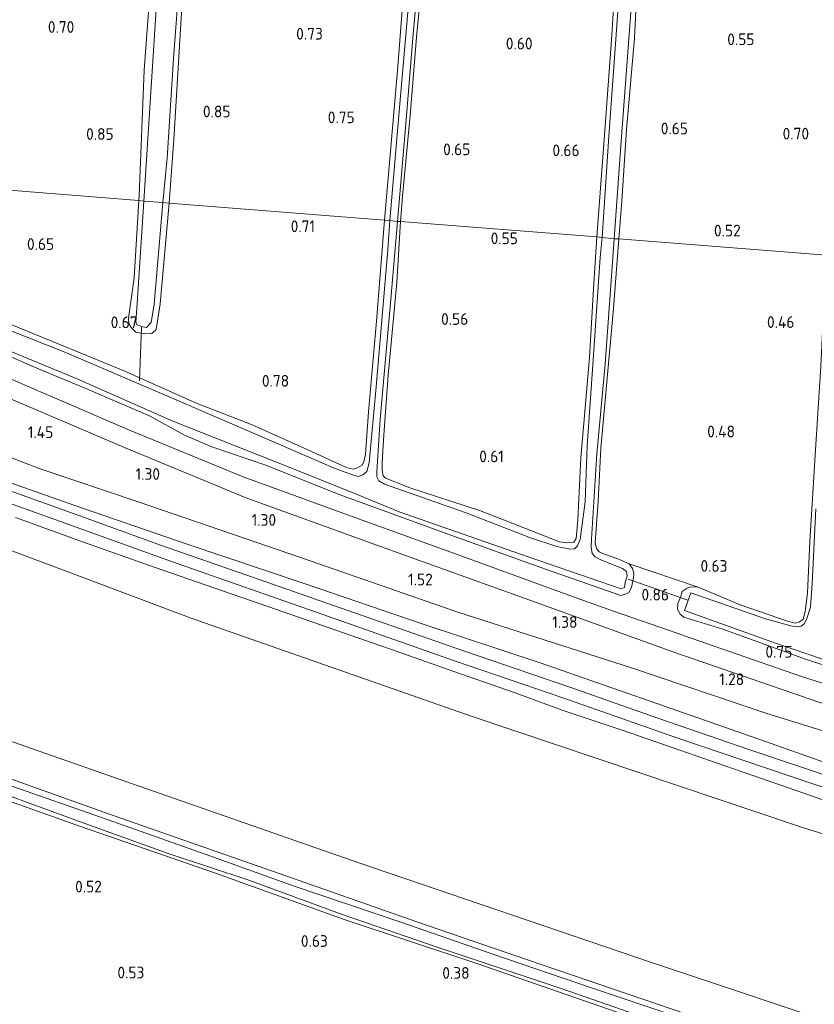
# Model space of a CAD drawing. Extents: x 126429 to 133038, y 413091 to 414846.
# Tile 93 of 256: x 127834 to 127956, y 413696 to 413847. Entities that reach past the tile are written whole.
import ezdxf
from ezdxf.enums import TextEntityAlignment as Align
from ezdxf.lldxf.tags import DXFTag

# ---------------------------------------------------------------- set-up
doc = ezdxf.new("R2010")
doc.units = 0
for name, color, linetype, lineweight in [('B-ME-BC-BETONVORM-GV', 50, 'Continuous', 18), ('B-ME-GR-BOUWLAND_AKKERBOUW-GV', 80, 'Continuous', 13), ('B-ME-GR-GRAS-GV', 60, 'Continuous', 13), ('B-ME-GW-TALUD_KRUIN-G', 90, 'Continuous', 18), ('B-ME-GW-TALUD_TEEN-G', 90, 'Continuous', 18), ('B-ME-KW-KUNSTWERK_DUIKER-G', 170, 'Continuous', 18), ('B-ME-OG-HOOGTEPUNT-S', 7, 'Continuous', 25), ('B-ME-OG-WATER_SLOOT-G', 120, 'Continuous', 18), ('B-ME-OG-WATER_SLOOT-GV', 120, 'Continuous', 18), ('B-ME-VH-VERHARDING_ASFALT-GV', 252, 'Continuous', 18), ('B-ME-WH-WINTERBED-G', 150, 'WH-WINTERBED', 18)]:
    doc.layers.add(name, color=color, linetype=linetype, lineweight=lineweight)
doc.styles.add('NLCS-ISO-ANNOTATIVE-T18', font='NLCS-ISO.ttf', dxfattribs={"height": 1.8})
doc.styles.get("Standard").update_dxf_attribs({"font": 'arial.ttf'})
tags = doc.linetypes.add('WH-WINTERBED', pattern='A,6,-3.5,["WB",Standard,S=1.8,R=0,X=-1.5,Y=-0.9],-3.5,6,-3.5,6,-3.5,6,-3.5,6,-3.5', length=51).pattern_tags.tags
tags[6] = DXFTag(74, 10)

# ---------------------------------------------------------------- blocks, each defined once
blk = doc.blocks.new('SAL-HOOGTELABEL-SO')
at = {"color": 0, "linetype": 'ByBlock', "lineweight": -2, "style": 'NLCS-ISO-ANNOTATIVE-T18'}
blk.add_attdef('HOOGTE', text='', height=1.8, dxfattribs=at).set_placement((2.79, 0), align=Align.RIGHT)

msp = doc.modelspace()

# ---------------------------------------------------------------- linework, layer by layer
at = {"layer": 'B-ME-BC-BETONVORM-GV'}
for points in [[(127832.096, 413792.219, 1.016), (127850.592, 413784.237, 0.998), (127868.07, 413777.089, 0.945), (127885.74, 413770.648, 0.934), (127900.506, 413765.296, 0.908), (127919.708, 413758.289, 0.904), (127924.869, 413756.481, 0.889), (127934.63, 413753.064, 0.861), (127936.662, 413752.352, 0.855), (127953.726, 413746.43, 0.859), (127972.203, 413740.53, 0.832)], [(127956.537, 413742.417, 0.99), (127934.128, 413750.161, 0.926), (127911.308, 413758.423, 0.945), (127888.575, 413766.595, 1.013), (127868.354, 413773.89, 0.908), (127849.826, 413781.574, 0.994), (127829.561, 413790.257, 1.103)]]:
    msp.add_polyline3d(points, dxfattribs=at)
at = {"layer": 'B-ME-GR-BOUWLAND_AKKERBOUW-GV'}
msp.add_polyline3d([(127819.798, 413731.681, 0.479), (127843.073, 413723.389, 0.522), (127863.98, 413716.185, 0.327), (127883.564, 413709.138, 0.542), (127903.905, 413702.372, 0.449), (127926.614, 413694.468, 0.349)], dxfattribs=at)
at = {"layer": 'B-ME-GR-GRAS-GV'}
for points in [[(127893.634, 413863.871, 0.578), (127891.724, 413839.448, 0.565), (127889.764, 413816.498, 0.565), (127856.678, 413819.12, 0.715), (127857.435, 413828.851, 0.678), (127858.786, 413851.762, 0.678)], [(127893.88, 413854.962, -0.072), (127891.991, 413833.152, -0.072), (127890.574, 413816.433, -0.072), (127889.764, 413816.498, 0.565), (127891.724, 413839.448, 0.565), (127893.634, 413863.871, 0.578)], [(127854.497, 413861.556, 0.615), (127852.883, 413839.512, 0.653), (127852.106, 413820.295, 0.703), (127852.058, 413819.495, 0.703), (127820.593, 413822.001, 0.514)], [(127854.976, 413852.946, 0.528), (127852.827, 413819.43, 0.528), (127852.058, 413819.495, 0.703), (127852.106, 413820.295, 0.703), (127852.883, 413839.512, 0.653), (127854.497, 413861.556, 0.615)], [(127896.239, 413860.577, 0.453), (127894.719, 413845.179, 0.44), (127893.68, 413832.563, 0.453), (127892.494, 413820.178, 0.34), (127892.2, 413816.27, 0.45), (127891.739, 413816.31, -0.072), (127893.059, 413831.889, -0.072), (127894.134, 413845.113, -0.072), (127895.518, 413859.981, -0.072)], [(127925.346, 413856.73, 0.54), (127924.651, 413844.869, 0.478), (127923.487, 413829.541, 0.44), (127922.318, 413813.908, 0.365), (127892.2, 413816.27, 0.45), (127892.494, 413820.178, 0.34), (127893.68, 413832.563, 0.453), (127894.719, 413845.179, 0.44), (127896.239, 413860.577, 0.453)], [(127925.49, 413847.822, -0.072), (127924.169, 413829.377, -0.072), (127923.129, 413813.843, -0.072), (127922.318, 413813.908, 0.365), (127923.487, 413829.541, 0.44), (127924.651, 413844.869, 0.478), (127925.346, 413856.73, 0.54)], [(127928.684, 413856.112, 0.428), (127928.094, 413844.452, 0.428), (127926.902, 413830.393, 0.378), (127926.147, 413819.421, 0.365), (127925.687, 413813.62, 0.29), (127925.002, 413813.606, -0.072), (127926.059, 413828.632, -0.072), (127927.518, 413847.71, -0.072)], [(127959.634, 413848.985, 0.44), (127958.784, 413831.317, 0.415), (127957.533, 413811.119, 0.403), (127925.687, 413813.62, 0.29), (127926.147, 413819.421, 0.365), (127926.902, 413830.393, 0.378), (127928.094, 413844.452, 0.428), (127928.684, 413856.112, 0.428)], [(127858.786, 413851.762, 0.678), (127857.435, 413828.851, 0.678), (127856.678, 413819.12, 0.715), (127855.741, 413819.202, 0.528), (127856.395, 413826.028, 0.528), (127857.355, 413841.309, 0.528), (127858.349, 413854.281, 0.528)], [(127820.593, 413822.001, 0.514), (127852.058, 413819.495, 0.703), (127851.346, 413807.649, 0.715), (127850.448, 413801.45, 0.715), (127850.509, 413800.637, 0.69), (127850.878, 413799.996, 0.678), (127851.602, 413799.298, 0.678), (127852.942, 413799.045, 0.715), (127854.059, 413799.101, 0.715), (127854.705, 413799.724, 0.678), (127855.334, 413803.67, 0.653), (127856.678, 413819.12, 0.715), (127889.764, 413816.498, 0.565), (127888.52, 413800.968, 0.528), (127887.281, 413787.062, 0.728), (127886.834, 413780.525, 0.578), (127886.585, 413779.387, 0.54), (127886.245, 413778.81, 0.515), (127885.553, 413778.442, 0.503), (127884.915, 413778.25, 0.503), (127884.031, 413778.444, 0.503), (127877.966, 413781.217, 0.653), (127869.435, 413785.049, 0.553), (127860.717, 413788.428, 0.528), (127849.895, 413793.29, 0.54), (127831.687, 413800.772, 0.715)], [(127831.687, 413800.772, 0.715), (127849.895, 413793.29, 0.54), (127860.717, 413788.428, 0.528), (127869.435, 413785.049, 0.553), (127877.966, 413781.217, 0.653), (127884.031, 413778.444, 0.503), (127884.915, 413778.25, 0.503), (127885.553, 413778.442, 0.503), (127886.245, 413778.81, 0.515), (127886.585, 413779.387, 0.54), (127886.834, 413780.525, 0.578), (127887.281, 413787.062, 0.728), (127888.52, 413800.968, 0.528), (127889.764, 413816.498, 0.565), (127890.574, 413816.433, -0.072), (127890.24, 413811.923, -0.072), (127888.467, 413790.922, -0.072), (127887.394, 413779.246, -0.072), (127887.04, 413777.882, -0.072), (127886.422, 413777.411, -0.072), (127885.682, 413777.146, -0.072), (127884.672, 413777.443, -0.072), (127881.926, 413778.482, -0.072), (127871.981, 413782.77, -0.072), (127855.995, 413789.654, -0.072), (127840.94, 413796.115, -0.072), (127831.292, 413799.967, -0.072)], [(127830.504, 413797.089, -0.072), (127842.668, 413792.076, -0.072), (127857.268, 413785.648, -0.072), (127875.102, 413778.554, -0.072), (127885.53, 413774.358, -0.072), (127892.003, 413771.73, -0.072), (127911.795, 413764.803, -0.072), (127926.041, 413759.904, -0.072), (127926.551, 413760.072, -0.072), (127926.692, 413760.856, -0.072), (127926.964, 413761.866, -0.072), (127926.9, 413762.552, -0.072), (127926.274, 413763.02, -0.072), (127923.025, 413764.296, -0.072), (127922.045, 413764.821, -0.072), (127921.623, 413765.336, -0.072), (127921.437, 413766.329, -0.072), (127921.484, 413767.521, -0.072), (127922.328, 413780.597, -0.072), (127923.616, 413794.375, -0.072), (127925.002, 413813.606, -0.072), (127925.687, 413813.62, 0.29), (127924.887, 413802.953, 0.315), (127922.953, 413781.474, 0.378), (127922.552, 413773.286, 0.528), (127922.083, 413766.977, 0.428), (127922.27, 413766.086, 0.49), (127922.667, 413765.546, 0.553), (127923.498, 413765.227, 0.59), (127925.565, 413764.479, 0.653), (127927.277, 413763.738, 0.628), (127927.822, 413763.018, 0.615), (127927.985, 413762.228, 0.665), (127927.974, 413761.569, 0.703), (127927.668, 413760.103, 0.728), (127927.223, 413759.324, 0.753), (127926.558, 413759.032, 0.84), (127926.022, 413758.864, 0.815), (127914.45, 413762.928, 0.815), (127899.351, 413768.35, 0.803), (127882.765, 413774.382, 0.928), (127871.38, 413778.95, 0.79), (127863.26, 413781.684, 0.79), (127858.954, 413783.512, 0.653), (127853.78, 413786.396, 0.69), (127844.289, 413790.499, 0.803), (127835.424, 413794.159, 0.853), (127829.912, 413796.618, 0.84)], [(127829.912, 413796.618, 0.84), (127835.424, 413794.159, 0.853), (127844.289, 413790.499, 0.803), (127853.78, 413786.396, 0.69), (127858.954, 413783.512, 0.653), (127863.26, 413781.684, 0.79), (127871.38, 413778.95, 0.79), (127882.765, 413774.382, 0.928), (127899.351, 413768.35, 0.803), (127914.45, 413762.928, 0.815), (127926.022, 413758.864, 0.815), (127926.558, 413759.032, 0.84), (127927.223, 413759.324, 0.753), (127927.668, 413760.103, 0.728), (127927.974, 413761.569, 0.703), (127927.985, 413762.228, 0.665), (127927.822, 413763.018, 0.615), (127927.277, 413763.738, 0.628), (127937.893, 413760.122, 0.615), (127936.727, 413760.194, 0.615), (127936.165, 413760.001, 0.578), (127935.446, 413759.481, 0.553), (127935.15, 413758.573, 0.528), (127934.778, 413757.616, 0.678), (127934.686, 413756.755, 0.715), (127935.104, 413755.986, 0.703), (127935.654, 413755.52, 0.778), (127941.659, 413753.712, 0.79), (127954.514, 413749.016, 0.753), (127967.78, 413744.667, 0.703)], [(127972.203, 413740.53, 0.832), (127953.726, 413746.43, 0.859), (127936.662, 413752.352, 0.855), (127934.63, 413753.064, 0.861), (127924.869, 413756.481, 0.889), (127919.708, 413758.289, 0.904), (127900.506, 413765.296, 0.908), (127885.74, 413770.648, 0.934), (127868.07, 413777.089, 0.945), (127850.592, 413784.237, 0.998), (127832.096, 413792.219, 1.016)], [(127829.561, 413790.257, 1.103), (127849.826, 413781.574, 0.994), (127868.354, 413773.89, 0.908), (127888.575, 413766.595, 1.013), (127911.308, 413758.423, 0.945), (127934.128, 413750.161, 0.926), (127956.537, 413742.417, 0.99), (127976.195, 413736.31, 0.896), (127996.776, 413729.705, 1.001), (128006.738, 413726.55, 0.968), (128006.869, 413722.735, 1.143), (127992.8456, 413726.9123, 1.37), (127971.363, 413733.6207, 1.3845), (127948.2781, 413740.7748, 1.5295), (127927.6356, 413747.7343, 1.5295), (127901.0203, 413756.2918, 1.7035), (127877.1388, 413764.5804, 1.747), (127851.9463, 413773.2402, 1.6745), (127836.7282, 413778.349, 1.7035), (127820.0238, 413784.797, 1.8195)], [(127820.0238, 413784.797, 1.8195), (127836.7282, 413778.349, 1.7035), (127851.9463, 413773.2402, 1.6745), (127877.1388, 413764.5804, 1.747), (127901.0203, 413756.2918, 1.7035), (127927.6356, 413747.7343, 1.5295), (127948.2781, 413740.7748, 1.5295), (127971.363, 413733.6207, 1.3845), (127992.8456, 413726.9123, 1.37), (128006.869, 413722.735, 1.143), (128006.1798, 413716.7438, 2.5882), (127992.4259, 413721.2995, 2.5475), (127967.5491, 413729.5843, 2.5835), (127948.1973, 413736.4359, 2.5715), (127933.5917, 413741.5695, 2.5835), (127913.6091, 413748.5471, 2.5115), (127895.6638, 413754.4836, 2.5835), (127877.3901, 413760.7238, 2.5595), (127859.2936, 413766.8121, 2.6195), (127842.2205, 413772.6806, 2.6555), (127823.7687, 413779.1933, 2.6075)], [(127967.78, 413744.667, 0.703), (127954.514, 413749.016, 0.753), (127941.659, 413753.712, 0.79), (127935.654, 413755.52, 0.778), (127935.104, 413755.986, 0.703), (127934.686, 413756.755, 0.715), (127934.778, 413757.616, 0.678), (127935.15, 413758.573, 0.528), (127935.446, 413759.481, 0.553), (127936.165, 413760.001, 0.578), (127936.727, 413760.194, 0.615), (127937.893, 413760.122, 0.615), (127944.314, 413757.444, 0.628), (127951.601, 413754.928, 0.503), (127952.763, 413754.629, 0.428), (127953.451, 413754.819, 0.39), (127953.966, 413755.216, 0.428), (127954.291, 413756.402, 0.453), (127954.646, 413759.212, 0.515), (127955.018, 413767.172, 0.478), (127955.944, 413782.022, 0.453)], [(127823.7687, 413779.1933, 2.6075), (127842.2205, 413772.6806, 2.6555), (127859.2936, 413766.8121, 2.6195), (127877.3901, 413760.7238, 2.5595), (127895.6638, 413754.4836, 2.5835), (127913.6091, 413748.5471, 2.5115), (127933.5917, 413741.5695, 2.5835), (127948.1973, 413736.4359, 2.5715), (127967.5491, 413729.5843, 2.5835)], [(127959.5339, 413730.5825, 2.558), (127945.8051, 413735.1575, 2.57), (127931.6834, 413740.0127, 2.576), (127918.1669, 413744.7664, 2.576), (127902.0389, 413750.2956, 2.582), (127884.1265, 413756.5478, 2.576), (127869.4623, 413761.6984, 2.582), (127855.5402, 413766.531, 2.6), (127842.28, 413771.3427, 2.576), (127829.3688, 413775.9633, 2.6)], [(127955.919, 413772.154, -0.022), (127955.358, 413760.721, -0.022), (127955.115, 413757.073, -0.022), (127954.577, 413755.357, -0.022), (127954.207, 413754.552, -0.022), (127953.693, 413754.155, -0.022), (127953.057, 413754.065, -0.022), (127952.121, 413754.209, -0.022), (127948.208, 413755.294, -0.022), (127936.761, 413759.28, -0.022), (127935.799, 413756.557, -0.022), (127949.89, 413751.483, -0.022), (127968.348, 413745.215, -0.022)], [(127833.1154, 413770.8276, 2.549), (127843.5407, 413767.0616, 2.514), (127854.5415, 413763.1526, 2.524), (127863.718, 413759.9744, 2.509), (127873.1821, 413756.7185, 2.464), (127882.271, 413753.5662, 2.464), (127891.5094, 413750.2997, 2.504), (127901.4232, 413746.8391, 2.534), (127909.7994, 413743.9188, 2.514), (127917.0243, 413741.272, 2.489), (127926.1888, 413738.1691, 2.509), (127935.0653, 413735.1065, 2.469), (127944.492, 413731.8634, 2.514), (127951.7178, 413729.3168, 2.529), (127960.5064, 413726.2424, 2.569)], [(128005.6262, 413707.1328, 2.3493), (127954.0456, 413723.192, 2.5993), (127903.2017, 413740.28, 2.6368), (127860.0816, 413755.4053, 2.5993), (127828.3161, 413767.3116, 2.5368)], [(127819.7619, 413740.9048, 1.0955), (127847.6955, 413731.141, 1.183), (127885.7853, 413717.8042, 1.0705), (127930.5473, 413702.5878, 0.9955), (127962.8881, 413691.7469, 0.9955)], [(127812.571, 413737.766, 0.838), (127847.376, 413725.354, 0.654), (127875.607, 413715.445, 0.825), (127894.721, 413708.743, 0.861), (127911.844, 413702.883, 0.773), (127929.237, 413696.919, 0.734), (127945.422, 413691.423, 0.857)], [(127945.422, 413691.423, 0.857), (127929.237, 413696.919, 0.734), (127911.844, 413702.883, 0.773), (127894.721, 413708.743, 0.861), (127875.607, 413715.445, 0.825), (127847.376, 413725.354, 0.654), (127812.571, 413737.766, 0.838)], [(127926.614, 413694.468, 0.349), (127903.905, 413702.372, 0.449), (127883.564, 413709.138, 0.542), (127863.98, 413716.185, 0.327), (127843.073, 413723.389, 0.522), (127819.798, 413731.681, 0.479)], [(127821.924, 413731.871, -0.1335), (127834.401, 413727.308, -0.1335), (127843.902, 413723.814, -0.1335), (127856.557, 413719.273, -0.1335), (127868.94, 413715.144, -0.1335), (127883.382, 413709.861, -0.1335), (127897.98, 413704.803, -0.1335), (127916.845, 413698.527, -0.1335), (127934.217, 413692.507, -0.1335)], [(127934.4, 413694.254, -0.1335), (127921.666, 413698.593, -0.1335), (127906.36, 413703.815, -0.1335), (127892.417, 413708.658, -0.1335), (127875.9, 413714.232, -0.1335), (127862.944, 413718.905, -0.1335), (127848.195, 413724.092, -0.1335), (127830.622, 413730.243, -0.1335)]]:
    msp.add_polyline3d(points, dxfattribs=at)
for points in [[(128005.6262, 413707.1328, 2.3493), (128002.8531, 413680.0996, 0.9745), (127962.8881, 413691.7469, 0.9955), (127930.5473, 413702.5878, 0.9955), (127885.7853, 413717.8042, 1.0705), (127847.6955, 413731.141, 1.183), (127819.7619, 413740.9048, 1.0955), (127787.5914, 413752.2784, 1.108), (127758.9469, 413763.3426, 1.2705), (127728.1926, 413774.9069, 1.233), (127698.9196, 413785.5177, 1.3705), (127677.1542, 413793.3988, 1.483), (127655.2351, 413800.9126, 1.658), (127623.7909, 413811.6139, 1.5455), (127627.7486, 413838.3079, 2.432), (127673.992, 413822.2035, 2.3618), (127706.9745, 413810.7551, 2.5118), (127740.8985, 413798.5685, 2.6743), (127787.2442, 413782.0591, 2.5118), (127828.3161, 413767.3116, 2.5368), (127860.0816, 413755.4053, 2.5993), (127903.2017, 413740.28, 2.6368), (127954.0456, 413723.192, 2.5993)], [(127852.403, 413800.146, 0.528), (127853.213, 413800.005, 0.528), (127853.912, 413800.778, 0.528), (127854.419, 413803.611, 0.528), (127855.741, 413819.202, 0.528), (127856.678, 413819.12, 0.715), (127855.334, 413803.67, 0.653), (127854.705, 413799.724, 0.678), (127854.059, 413799.101, 0.715), (127852.942, 413799.045, 0.715), (127851.602, 413799.298, 0.678), (127850.878, 413799.996, 0.678), (127850.509, 413800.637, 0.69), (127850.448, 413801.45, 0.715), (127851.346, 413807.649, 0.715), (127852.058, 413819.495, 0.703), (127852.827, 413819.43, 0.528), (127851.782, 413803.709, 0.528), (127851.605, 413800.871, 0.528), (127851.75, 413800.487, 0.528)], [(127916.581, 413767.127, 0.578), (127917.821, 413766.952, 0.578), (127918.787, 413767.062, 0.515), (127919.152, 413767.613, 0.478), (127919.432, 413770.475, 0.54), (127919.856, 413779.982, 0.503), (127921.199, 413795.383, 0.44), (127921.794, 413805.926, 0.428), (127922.318, 413813.908, 0.365), (127923.129, 413813.843, -0.072), (127922.845, 413810.753, -0.072), (127921.648, 413793.573, -0.072), (127920.828, 413781.842, -0.072), (127920.521, 413773.221, -0.072), (127919.758, 413767.45, -0.072), (127919.36, 413766.493, -0.072), (127918.92, 413766.019, -0.072), (127918.31, 413765.954, -0.072), (127916.187, 413766.373, -0.072), (127912.152, 413767.739, -0.072), (127902.275, 413771.545, -0.072), (127889.746, 413775.982, -0.072), (127888.892, 413776.479, -0.072), (127888.573, 413777.068, -0.072), (127888.561, 413777.83, -0.072), (127889.062, 413785.939, -0.072), (127890.738, 413804.353, -0.072), (127891.739, 413816.31, -0.072), (127892.2, 413816.27, 0.45), (127891.621, 413806.925, 0.478), (127890.3, 413792.716, 0.528), (127889.653, 413783.518, 0.403), (127889.398, 413779.21, 0.39), (127889.403, 413778.093, 0.415), (127889.514, 413777.229, 0.453), (127889.914, 413776.867, 0.49), (127893.642, 413775.404, 0.428), (127904.311, 413771.889, 0.54), (127906.553, 413771.037, 0.553)], [(127918.787, 413767.062, 0.515), (127917.821, 413766.952, 0.578), (127916.581, 413767.127, 0.578), (127906.553, 413771.037, 0.553), (127904.311, 413771.889, 0.54), (127893.642, 413775.404, 0.428), (127889.914, 413776.867, 0.49), (127889.514, 413777.229, 0.453), (127889.403, 413778.093, 0.415), (127889.398, 413779.21, 0.39), (127889.653, 413783.518, 0.403), (127890.3, 413792.716, 0.528), (127891.621, 413806.925, 0.478), (127892.2, 413816.27, 0.45), (127922.318, 413813.908, 0.365), (127921.794, 413805.926, 0.428), (127921.199, 413795.383, 0.44), (127919.856, 413779.982, 0.503), (127919.432, 413770.475, 0.54), (127919.152, 413767.613, 0.478)], [(127953.451, 413754.819, 0.39), (127952.763, 413754.629, 0.428), (127951.601, 413754.928, 0.503), (127944.314, 413757.444, 0.628), (127937.893, 413760.122, 0.615), (127927.277, 413763.738, 0.628), (127925.565, 413764.479, 0.653), (127923.498, 413765.227, 0.59), (127922.667, 413765.546, 0.553), (127922.27, 413766.086, 0.49), (127922.083, 413766.977, 0.428), (127922.552, 413773.286, 0.528), (127922.953, 413781.474, 0.378), (127924.887, 413802.953, 0.315), (127925.687, 413813.62, 0.29), (127957.533, 413811.119, 0.403), (127956.693, 413794.034, 0.453), (127955.944, 413782.022, 0.453), (127955.018, 413767.172, 0.478), (127954.646, 413759.212, 0.515), (127954.291, 413756.402, 0.453), (127953.966, 413755.216, 0.428)]]:
    msp.add_polyline3d(points, close=True, dxfattribs=at)
at = {"layer": 'B-ME-GW-TALUD_KRUIN-G'}
for points in [[(128005.6262, 413707.1328, 2.3493), (127954.0456, 413723.192, 2.5993), (127903.2017, 413740.28, 2.6368), (127860.0816, 413755.4053, 2.5993), (127828.3161, 413767.3116, 2.5368), (127787.2442, 413782.0591, 2.5118), (127740.8985, 413798.5685, 2.6743), (127706.9745, 413810.7551, 2.5118), (127673.992, 413822.2035, 2.3618), (127627.7486, 413838.3079, 2.432)], [(128006.1798, 413716.7438, 2.5882), (127992.4259, 413721.2995, 2.5475), (127967.5491, 413729.5843, 2.5835), (127948.1973, 413736.4359, 2.5715), (127933.5917, 413741.5695, 2.5835), (127913.6091, 413748.5471, 2.5115), (127895.6638, 413754.4836, 2.5835), (127877.3901, 413760.7238, 2.5595), (127859.2936, 413766.8121, 2.6195), (127842.2205, 413772.6806, 2.6555), (127823.7687, 413779.1933, 2.6075)]]:
    msp.add_polyline3d(points, dxfattribs=at)
at = {"layer": 'B-ME-GW-TALUD_TEEN-G'}
for points in [[(128006.869, 413722.735, 1.143), (127992.8456, 413726.9123, 1.37), (127971.363, 413733.6207, 1.3845), (127948.2781, 413740.7748, 1.5295), (127927.6356, 413747.7343, 1.5295), (127901.0203, 413756.2918, 1.7035), (127877.1388, 413764.5804, 1.747), (127851.9463, 413773.2402, 1.6745), (127836.7282, 413778.349, 1.7035), (127820.0238, 413784.797, 1.8195), (127805.9621, 413790.3029, 1.9355), (127805.1751, 413790.8403, 1.979), (127803.9429, 413792.3221, 1.969), (127802.2739, 413794.0447, 1.899), (127800.9758, 413794.7333, 2.059), (127797.9293, 413796.2399, 2.019), (127789.1444, 413800.6283, 1.579), (127780.5321, 413804.3608, 1.604), (127769.806, 413808.9922, 1.604), (127758.9565, 413813.2936, 1.579), (127741.9683, 413819.5979, 1.5703)], [(127623.7909, 413811.6139, 1.5455), (127655.2351, 413800.9126, 1.658), (127677.1542, 413793.3988, 1.483), (127698.9196, 413785.5177, 1.3705), (127728.1926, 413774.9069, 1.233), (127758.9469, 413763.3426, 1.2705), (127787.5914, 413752.2784, 1.108), (127819.7619, 413740.9048, 1.0955), (127847.6955, 413731.141, 1.183), (127885.7853, 413717.8042, 1.0705), (127930.5473, 413702.5878, 0.9955), (127962.8881, 413691.7469, 0.9955), (128002.8531, 413680.0996, 0.9745)]]:
    msp.add_polyline3d(points, dxfattribs=at)
at = {"layer": 'B-ME-KW-KUNSTWERK_DUIKER-G'}
for points in [[(127852.452, 413800.044, 0.515), (127852.152, 413791.804, 0.078)], [(127936.297, 413758.137, -0.439), (127927.144, 413761.361, -0.439)]]:
    msp.add_polyline3d(points, dxfattribs=at)
at = {"layer": 'B-ME-OG-WATER_SLOOT-G'}
for points in [[(127889.764, 413816.498, 0.565), (127891.724, 413839.448, 0.565), (127893.634, 413863.871, 0.578), (127895.079, 413877.9, 0.553), (127896.42, 413896.067, 0.565), (127897.807, 413911.087, 0.49), (127899.367, 413932.979, 0.578), (127900.594, 413944.754, 0.54), (127901.117, 413947.079, 0.528), (127901.376, 413947.328, 0.49), (127902.014, 413947.57, 0.503), (127902.647, 413947.482, 0.515), (127902.895, 413947.174, 0.515), (127903.031, 413946.283, 0.565), (127902.147, 413935.187, 0.578), (127900.677, 413918.316, 0.453), (127899.379, 413899.769, 0.465), (127897.77, 413880.846, 0.415), (127896.239, 413860.577, 0.453), (127894.719, 413845.179, 0.44), (127893.68, 413832.563, 0.453), (127892.494, 413820.178, 0.34), (127892.2, 413816.27, 0.45)], [(127922.318, 413813.908, 0.365), (127923.487, 413829.541, 0.44), (127924.651, 413844.869, 0.478), (127925.346, 413856.73, 0.54), (127926.16, 413866.711, 0.415), (127927.347, 413881.963, 0.44), (127928.171, 413896.739, 0.478), (127929.342, 413909.683, 0.403), (127930.284, 413915.501, 0.503), (127930.737, 413916.711, 0.478), (127931.303, 413917.132, 0.54), (127931.937, 413917.146, 0.528), (127932.694, 413916.878, 0.515), (127933.088, 413916.262, 0.465), (127933.206, 413915.727, 0.49), (127932.849, 413909.975, 0.528), (127931.562, 413896.247, 0.415), (127930.624, 413883.604, 0.365), (127929.716, 413869.793, 0.415), (127928.684, 413856.112, 0.428), (127928.094, 413844.452, 0.428), (127926.902, 413830.393, 0.378), (127926.147, 413819.421, 0.365), (127925.687, 413813.62, 0.29)], [(127852.058, 413819.495, 0.703), (127852.106, 413820.295, 0.703), (127852.883, 413839.512, 0.653), (127854.497, 413861.556, 0.615)], [(127858.786, 413851.762, 0.678), (127857.435, 413828.851, 0.678), (127856.678, 413819.12, 0.715)], [(127852.058, 413819.495, 0.703), (127851.346, 413807.649, 0.715), (127850.448, 413801.45, 0.715), (127850.509, 413800.637, 0.69), (127850.878, 413799.996, 0.678), (127851.602, 413799.298, 0.678), (127852.942, 413799.045, 0.715)], [(127852.942, 413799.045, 0.715), (127854.059, 413799.101, 0.715), (127854.705, 413799.724, 0.678), (127855.334, 413803.67, 0.653), (127856.678, 413819.12, 0.715)], [(127889.764, 413816.498, 0.565), (127888.52, 413800.968, 0.528), (127887.281, 413787.062, 0.728), (127886.834, 413780.525, 0.578), (127886.585, 413779.387, 0.54), (127886.245, 413778.81, 0.515), (127885.553, 413778.442, 0.503), (127884.915, 413778.25, 0.503), (127884.031, 413778.444, 0.503), (127877.966, 413781.217, 0.653), (127869.435, 413785.049, 0.553), (127860.717, 413788.428, 0.528), (127849.895, 413793.29, 0.54), (127831.687, 413800.772, 0.715)], [(127892.2, 413816.27, 0.45), (127891.621, 413806.925, 0.478), (127890.3, 413792.716, 0.528), (127889.653, 413783.518, 0.403), (127889.398, 413779.21, 0.39), (127889.403, 413778.093, 0.415), (127889.514, 413777.229, 0.453), (127889.914, 413776.867, 0.49), (127893.642, 413775.404, 0.428), (127904.311, 413771.889, 0.54), (127906.553, 413771.037, 0.553), (127916.581, 413767.127, 0.578), (127917.821, 413766.952, 0.578), (127918.787, 413767.062, 0.515), (127919.152, 413767.613, 0.478), (127919.432, 413770.475, 0.54), (127919.856, 413779.982, 0.503), (127921.199, 413795.383, 0.44), (127921.794, 413805.926, 0.428), (127922.318, 413813.908, 0.365)], [(127926.022, 413758.864, 0.815), (127926.558, 413759.032, 0.84), (127927.223, 413759.324, 0.753), (127927.668, 413760.103, 0.728), (127927.974, 413761.569, 0.703), (127927.985, 413762.228, 0.665), (127927.822, 413763.018, 0.615), (127927.277, 413763.738, 0.628), (127925.565, 413764.479, 0.653), (127923.498, 413765.227, 0.59), (127922.667, 413765.546, 0.553), (127922.27, 413766.086, 0.49), (127922.083, 413766.977, 0.428), (127922.552, 413773.286, 0.528), (127922.953, 413781.474, 0.378), (127924.887, 413802.953, 0.315), (127925.687, 413813.62, 0.29)], [(127623.543, 413806.673, 1.067), (127650.279, 413798.188, 1.076), (127671.61, 413790.229, 1.429), (127673.752, 413789.43, 1.039), (127693.143, 413781.911, 0.615), (127726.397, 413769.296, 0.502), (127760.339, 413756.563, 0.405), (127792.827, 413745.081, 0.802), (127812.571, 413737.766, 0.838), (127847.376, 413725.354, 0.654), (127875.607, 413715.445, 0.825), (127894.721, 413708.743, 0.861), (127911.844, 413702.883, 0.773), (127929.237, 413696.919, 0.734), (127945.422, 413691.423, 0.857), (127949.2231, 413690.1432, 0.8346)], [(127947.9145, 413687.207, 0.3126), (127926.614, 413694.468, 0.349), (127903.905, 413702.372, 0.449), (127883.564, 413709.138, 0.542), (127863.98, 413716.185, 0.327), (127843.073, 413723.389, 0.522), (127819.798, 413731.681, 0.479), (127797.652, 413739.644, 0.422), (127775.134, 413748.072, 0.37), (127749.25, 413757.629, 0.434), (127735.282, 413762.995, 0.421), (127729.533, 413765.239, 0.442), (127703.004, 413774.943, 0.652), (127680.444, 413783.392, 0.829), (127667.389, 413788.205, 1.061), (127655.1, 413792.653, 1.061), (127641.336, 413796.638, 1.058), (127623.073, 413802.758, 1.068)], [(127829.912, 413796.618, 0.84), (127835.424, 413794.159, 0.853), (127844.289, 413790.499, 0.803), (127853.78, 413786.396, 0.69), (127858.954, 413783.512, 0.653), (127863.26, 413781.684, 0.79), (127871.38, 413778.95, 0.79), (127882.765, 413774.382, 0.928), (127899.351, 413768.35, 0.803), (127914.45, 413762.928, 0.815), (127926.022, 413758.864, 0.815)], [(127955.944, 413782.022, 0.453), (127955.018, 413767.172, 0.478), (127954.646, 413759.212, 0.515), (127954.291, 413756.402, 0.453), (127953.966, 413755.216, 0.428), (127953.451, 413754.819, 0.39), (127952.763, 413754.629, 0.428), (127951.601, 413754.928, 0.503), (127944.314, 413757.444, 0.628), (127937.893, 413760.122, 0.615), (127936.727, 413760.194, 0.615), (127936.165, 413760.001, 0.578), (127935.446, 413759.481, 0.553), (127935.15, 413758.573, 0.528), (127934.778, 413757.616, 0.678), (127934.686, 413756.755, 0.715), (127935.104, 413755.986, 0.703), (127935.654, 413755.52, 0.778), (127941.659, 413753.712, 0.79), (127954.514, 413749.016, 0.753), (127967.78, 413744.667, 0.703)]]:
    msp.add_polyline3d(points, dxfattribs=at)
at = {"layer": 'B-ME-OG-WATER_SLOOT-GV'}
for points in [[(127856.395, 413826.028, 0.528), (127855.741, 413819.202, 0.528), (127852.827, 413819.43, 0.528), (127854.976, 413852.946, 0.528), (127857.572, 413880.224, 0.528), (127858.876, 413900.522, 0.528), (127859.786, 413913.064, 0.528), (127861.008, 413924.56, 0.528), (127862.031, 413937.735, 0.528), (127863.163, 413951.287, 0.528), (127864.122, 413963.727, 0.528), (127864.425, 413967.882, 0.528), (127864.642, 413968.64, 0.528), (127865.055, 413969.038, 0.528), (127865.996, 413969.148, 0.528), (127866.751, 413968.855, 0.528), (127866.995, 413968.293, 0.528), (127866.49, 413959.955, 0.528), (127864.435, 413930.309, 0.528), (127862.431, 413904.923, 0.528), (127860.073, 413876.804, 0.528), (127858.349, 413854.281, 0.528), (127857.355, 413841.309, 0.528)], [(127893.059, 413831.889, -0.072), (127891.739, 413816.31, -0.072), (127890.574, 413816.433, -0.072), (127891.991, 413833.152, -0.072), (127893.88, 413854.962, -0.072), (127895.822, 413878.318, -0.072), (127897.176, 413894.379, -0.072), (127898.041, 413907.201, -0.072), (127899.433, 413922.525, -0.072), (127900.23, 413932.989, -0.072), (127901.498, 413945.676, -0.072), (127901.618, 413946.689, -0.072), (127901.748, 413946.864, -0.072), (127902.153, 413946.832, -0.072), (127902.403, 413946.624, -0.072), (127902.467, 413945.963, -0.072), (127902.181, 413942.721, -0.072), (127900.954, 413928.13, -0.072), (127899.406, 413909.739, -0.072), (127898.396, 413894.484, -0.072), (127896.922, 413875.99, -0.072), (127895.518, 413859.981, -0.072), (127894.134, 413845.113, -0.072)], [(127926.059, 413828.632, -0.072), (127925.002, 413813.606, -0.072), (127923.129, 413813.843, -0.072), (127924.169, 413829.377, -0.072), (127925.49, 413847.822, -0.072), (127926.162, 413856.944, -0.072), (127927.093, 413869.232, -0.072), (127927.736, 413878.176, -0.072), (127928.503, 413888.386, -0.072), (127929.416, 413899.685, -0.072), (127930.634, 413909.583, -0.072), (127931.465, 413914.871, -0.072), (127931.652, 413915.375, -0.072), (127932.009, 413915.495, -0.072), (127932.255, 413915.06, -0.072), (127932.317, 413914.297, -0.072), (127931.537, 413903.326, -0.072), (127930.223, 413885.286, -0.072), (127928.989, 413870.289, -0.072), (127927.518, 413847.71, -0.072)], [(127853.912, 413800.778, 0.528), (127853.213, 413800.005, 0.528), (127852.403, 413800.146, 0.528), (127851.75, 413800.487, 0.528), (127851.605, 413800.871, 0.528), (127851.782, 413803.709, 0.528), (127852.827, 413819.43, 0.528), (127855.741, 413819.202, 0.528), (127854.419, 413803.611, 0.528)]]:
    msp.add_polyline3d(points, close=True, dxfattribs=at)
for points in [[(127831.292, 413799.967, -0.072), (127840.94, 413796.115, -0.072), (127855.995, 413789.654, -0.072), (127871.981, 413782.77, -0.072), (127881.926, 413778.482, -0.072), (127884.672, 413777.443, -0.072), (127885.682, 413777.146, -0.072), (127886.422, 413777.411, -0.072), (127887.04, 413777.882, -0.072), (127887.394, 413779.246, -0.072), (127888.467, 413790.922, -0.072), (127890.24, 413811.923, -0.072), (127890.574, 413816.433, -0.072), (127891.739, 413816.31, -0.072), (127890.738, 413804.353, -0.072), (127889.062, 413785.939, -0.072), (127888.561, 413777.83, -0.072), (127888.573, 413777.068, -0.072), (127888.892, 413776.479, -0.072), (127889.746, 413775.982, -0.072), (127902.275, 413771.545, -0.072), (127912.152, 413767.739, -0.072), (127916.187, 413766.373, -0.072), (127918.31, 413765.954, -0.072), (127918.92, 413766.019, -0.072), (127919.36, 413766.493, -0.072), (127919.758, 413767.45, -0.072), (127920.521, 413773.221, -0.072), (127920.828, 413781.842, -0.072), (127921.648, 413793.573, -0.072), (127922.845, 413810.753, -0.072), (127923.129, 413813.843, -0.072), (127925.002, 413813.606, -0.072), (127923.616, 413794.375, -0.072), (127922.328, 413780.597, -0.072), (127921.484, 413767.521, -0.072), (127921.437, 413766.329, -0.072), (127921.623, 413765.336, -0.072), (127922.045, 413764.821, -0.072), (127923.025, 413764.296, -0.072), (127926.274, 413763.02, -0.072), (127926.9, 413762.552, -0.072), (127926.964, 413761.866, -0.072), (127926.692, 413760.856, -0.072), (127926.551, 413760.072, -0.072), (127926.041, 413759.904, -0.072), (127911.795, 413764.803, -0.072), (127892.003, 413771.73, -0.072), (127885.53, 413774.358, -0.072), (127875.102, 413778.554, -0.072), (127857.268, 413785.648, -0.072), (127842.668, 413792.076, -0.072), (127830.504, 413797.089, -0.072)], [(127968.348, 413745.215, -0.022), (127949.89, 413751.483, -0.022), (127935.799, 413756.557, -0.022), (127936.761, 413759.28, -0.022), (127948.208, 413755.294, -0.022), (127952.121, 413754.209, -0.022), (127953.057, 413754.065, -0.022), (127953.693, 413754.155, -0.022), (127954.207, 413754.552, -0.022), (127954.577, 413755.357, -0.022), (127955.115, 413757.073, -0.022), (127955.358, 413760.721, -0.022), (127955.919, 413772.154, -0.022)], [(127934.217, 413692.507, -0.1335), (127916.845, 413698.527, -0.1335), (127897.98, 413704.803, -0.1335), (127883.382, 413709.861, -0.1335), (127868.94, 413715.144, -0.1335), (127856.557, 413719.273, -0.1335), (127843.902, 413723.814, -0.1335), (127834.401, 413727.308, -0.1335), (127821.924, 413731.871, -0.1335)], [(127830.622, 413730.243, -0.1335), (127848.195, 413724.092, -0.1335), (127862.944, 413718.905, -0.1335), (127875.9, 413714.232, -0.1335), (127892.417, 413708.658, -0.1335), (127906.36, 413703.815, -0.1335), (127921.666, 413698.593, -0.1335), (127934.4, 413694.254, -0.1335)]]:
    msp.add_polyline3d(points, dxfattribs=at)
at = {"layer": 'B-ME-VH-VERHARDING_ASFALT-GV'}
for points in [[(127829.3688, 413775.9633, 2.6), (127842.28, 413771.3427, 2.576), (127855.5402, 413766.531, 2.6), (127869.4623, 413761.6984, 2.582), (127884.1265, 413756.5478, 2.576), (127902.0389, 413750.2956, 2.582), (127918.1669, 413744.7664, 2.576), (127931.6834, 413740.0127, 2.576), (127945.8051, 413735.1575, 2.57), (127959.5339, 413730.5825, 2.558)], [(127960.5064, 413726.2424, 2.569), (127951.7178, 413729.3168, 2.529), (127944.492, 413731.8634, 2.514), (127935.0653, 413735.1065, 2.469), (127926.1888, 413738.1691, 2.509), (127917.0243, 413741.272, 2.489), (127909.7994, 413743.9188, 2.514), (127901.4232, 413746.8391, 2.534), (127891.5094, 413750.2997, 2.504), (127882.271, 413753.5662, 2.464), (127873.1821, 413756.7185, 2.464), (127863.718, 413759.9744, 2.509), (127854.5415, 413763.1526, 2.524), (127843.5407, 413767.0616, 2.514), (127833.1154, 413770.8276, 2.549)]]:
    msp.add_polyline3d(points, dxfattribs=at)
at = {"layer": 'B-ME-WH-WINTERBED-G'}
msp.add_polyline3d([(127663.215, 413833.9205, 2.613), (127667.0678, 413832.4574, 2.613), (127680.7996, 413827.4613, 2.575), (127696.4722, 413821.8956, 2.5125), (127712.5782, 413815.9401, 2.5725), (127733.7606, 413808.2577, 2.5275), (127751.3605, 413801.9795, 2.556), (127772.436, 413794.5244, 2.5465), (127792.2441, 413787.369, 2.5655), (127815.4487, 413779.0162, 2.537), (127835.4711, 413771.8589, 2.518), (127857.2033, 413764.0432, 2.461), (127880.2748, 413755.9399, 2.48), (127900.4885, 413748.8524, 2.556), (127917.2827, 413743.0816, 2.537), (127934.7424, 413736.9471, 2.4705), (127958.7828, 413728.8013, 2.4515), (127982.6472, 413720.6476, 2.4515), (128000.0116, 413714.6812, 2.518), (128005.7316, 413712.8, 2.5241)], dxfattribs=at)

# ---------------------------------------------------------------- block references
at = {"layer": 'B-ME-OG-HOOGTEPUNT-S'}
for p, values in [((127839.351, 413845.25, 0.695), {'HOOGTE': '0.70'}), ((127877.49, 413844.209, 0.733), {'HOOGTE': '0.73'}), ((127909.675, 413842.709, 0.595), {'HOOGTE': '0.60'}), ((127943.73, 413843.362, 0.545), {'HOOGTE': '0.55'}), ((127863.313, 413832.273, 0.845), {'HOOGTE': '0.85'}), ((127882.377, 413831.372, 0.745), {'HOOGTE': '0.75'}), ((127845.389, 413828.815, 0.845), {'HOOGTE': '0.85'}), ((127933.522, 413829.667, 0.645), {'HOOGTE': '0.65'}), ((127952.106, 413828.876, 0.695), {'HOOGTE': '0.70'}), ((127900.125, 413826.461, 0.645), {'HOOGTE': '0.65'}), ((127916.894, 413826.312, 0.658), {'HOOGTE': '0.66'}), ((127876.299, 413814.648, 0.708), {'HOOGTE': '0.71'}), ((127941.617, 413813.988, 0.52), {'HOOGTE': '0.52'}), ((127907.424, 413812.805, 0.545), {'HOOGTE': '0.55'}), ((127836.266, 413811.918, 0.645), {'HOOGTE': '0.65'}), ((127899.808, 413800.407, 0.559), {'HOOGTE': '0.56'}), ((127849.058, 413799.915, 0.668), {'HOOGTE': '0.67'}), ((127949.868, 413799.942, 0.457), {'HOOGTE': '0.46'}), ((127872.321, 413790.922, 0.783), {'HOOGTE': '0.78'}), ((127836.1269, 413783.0416, 1.4495), {'HOOGTE': '1.45'}), ((127940.74, 413783.14, 0.483), {'HOOGTE': '0.48'}), ((127905.271, 413779.319, 0.608), {'HOOGTE': '0.61'}), ((127852.5029, 413776.6216, 1.2955), {'HOOGTE': '1.30'}), ((127870.3192, 413769.5606, 1.2955), {'HOOGTE': '1.30'}), ((127939.579, 413762.503, 0.633), {'HOOGTE': '0.63'}), ((127894.3575, 413760.4262, 1.5195), {'HOOGTE': '1.52'}), ((127930.612, 413758.093, 0.858), {'HOOGTE': '0.86'}), ((127916.5659, 413753.8907, 1.3789), {'HOOGTE': '1.38'}), ((127949.538, 413749.318, 0.754), {'HOOGTE': '0.75'}), ((127942.1507, 413745.1073, 1.2844), {'HOOGTE': '1.28'}), ((127843.578, 413713.271, 0.519), {'HOOGTE': '0.52'}), ((127878.252, 413704.915, 0.632), {'HOOGTE': '0.63'}), ((127850.103, 413700.075, 0.525), {'HOOGTE': '0.53'}), ((127900.007, 413700.017, 0.382), {'HOOGTE': '0.38'})]:
    msp.add_blockref('SAL-HOOGTELABEL-SO', p, dxfattribs=at).add_auto_attribs(values)

doc.saveas('drawing.dxf')
